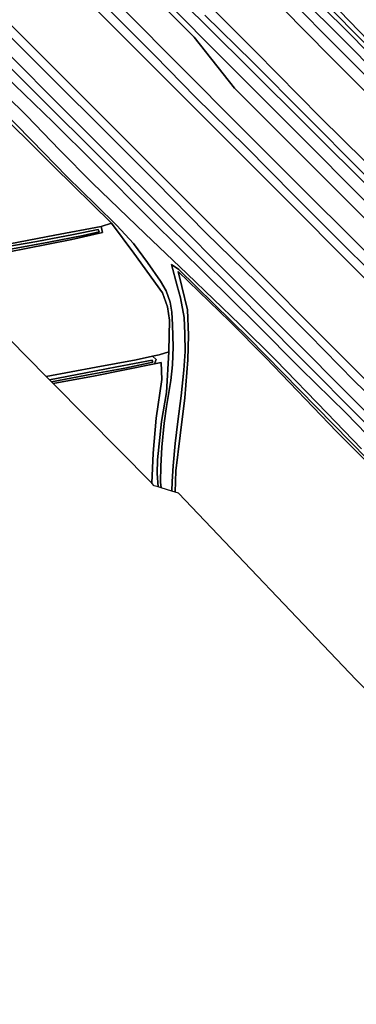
# Model space of a CAD drawing. Extents: x -26035517 to 31750492, y -9237385 to 8160032.
# Tile 156 of 256: x 13560351 to 13675967, y 6875597 to 7213906. Entities that reach past the tile are written whole.
import ezdxf

# ---------------------------------------------------------------- set-up
doc = ezdxf.new("R2010")
doc.units = 0
doc.layers.add('T-25', color=7, linetype='CONTINUOUS')

msp = doc.modelspace()

# ---------------------------------------------------------------- linework, layer by layer
at = {"layer": 'T-25', "color": 9}
for points in [[(13760080, 7064287, 6627), (13736354, 7088059, 6630), (13713150, 7111237, 6617), (13692872, 7131612, 6583), (13674268, 7150159, 6563), (13650566, 7173838, 6537), (13634122, 7190334, 6530), (13620244, 7207918, 6533), (13592892, 7235275, 6523), (13592023, 7236129, 6522), (13583366, 7244633, 6507), (13565827, 7258615, 6567), (13543158, 7281318, 6547), (13515085, 7309627, 6520), (13486390, 7338453, 6510)], [(13480720, 7332946, 6550), (13496151, 7317687, 6507), (13515996, 7297733, 6443), (13538709, 7274789, 6473), (13557665, 7255808, 6453), (13576822, 7236664, 6500), (13596929, 7216565, 6493), (13615224, 7198150, 6473), (13636785, 7176554, 6467), (13655639, 7157636, 6470), (13677458, 7135966, 6470), (13696138, 7117293, 6460), (13716409, 7096907, 6497), (13733202, 7080114, 6503), (13755328, 7058100, 6507)], [(13747414, 7056176, 4837), (13715803, 7087885, 4837), (13689045, 7114693, 4853), (13654629, 7149323, 4863), (13624615, 7179367, 4863), (13595865, 7208097, 4867), (13570104, 7233916, 4870), (13546689, 7257564, 4873), (13519240, 7284969, 4873), (13494574, 7309622, 4873), (13475883, 7328248, 4873)], [(13458445, 7311310, 4867), (13482396, 7287255, 4863), (13506089, 7263469, 4857), (13533976, 7235499, 4850), (13555928, 7213558, 4843), (13583420, 7186018, 4843), (13609932, 7159473, 4843), (13638736, 7130679, 4853), (13666954, 7102349, 4860), (13695054, 7074274, 4863), (13731364, 7038078, 4863)], [(13452927, 7305950, 6240), (13485343, 7273216, 6240), (13508028, 7250765, 6247), (13530559, 7228123, 6243), (13551633, 7207119, 6313), (13570267, 7188336, 6223), (13589977, 7168670, 6170), (13611274, 7147404, 6210), (13634260, 7124283, 6193), (13652970, 7105509, 6200), (13674777, 7083655, 6217), (13699473, 7058803, 6227), (13723765, 7034407, 6283)], [(13450738, 7303825, 6230), (13472059, 7282415, 6177), (13492286, 7261935, 6233), (13514819, 7239587, 6227), (13539540, 7214848, 6313), (13566981, 7187547, 6270), (13588550, 7166145, 6123), (13608307, 7146315, 6220), (13634129, 7120606, 6220), (13656284, 7098351, 6243), (13678959, 7075393, 6273), (13701160, 7053086, 6270), (13721884, 7032323, 6297)], [(13901469, 6938949, 6250), (13894240, 6943942, 6247), (13886280, 6950453, 6243), (13878304, 6957653, 6277), (13873006, 6962825, 6303), (13863656, 6972126, 6283), (13848709, 6987234, 6257), (13835184, 7000727, 6260), (13820031, 7016101, 6220), (13800242, 7035945, 6220), (13784523, 7051658, 6227), (13768107, 7068161, 6140), (13753213, 7083160, 6127), (13726056, 7109962, 6133), (13699989, 7136293, 6077), (13680846, 7155748, 6123), (13660475, 7176056, 6130), (13638250, 7198126, 6120), (13615508, 7220889, 6103), (13597038, 7239236, 6103), (13579622, 7256860, 6083), (13565237, 7271072, 6097), (13551393, 7285005, 6103)], [(13551393, 7285005, 6103), (13565237, 7271072, 6097), (13579622, 7256860, 6083), (13597038, 7239236, 6103), (13615508, 7220889, 6103), (13638250, 7198126, 6120), (13660475, 7176056, 6130), (13680846, 7155748, 6123), (13699989, 7136293, 6077), (13726056, 7109962, 6133), (13753213, 7083160, 6127), (13768107, 7068161, 6140), (13784523, 7051658, 6227), (13800242, 7035945, 6220), (13820031, 7016101, 6220), (13835184, 7000727, 6260), (13848709, 6987234, 6257), (13863656, 6972126, 6283), (13873006, 6962825, 6303), (13878304, 6957653, 6277), (13886280, 6950453, 6243), (13894240, 6943942, 6247), (13901469, 6938949, 6250)], [(13917718, 6948831, 4253), (13899271, 6959792, 4253), (13883069, 6969522, 4253), (13867363, 6979289, 4247), (13859671, 6985144, 4230), (13845549, 6998611, 4230), (13827799, 7016545, 4230), (13808040, 7036102, 4223), (13790041, 7054104, 4213), (13770992, 7073310, 4183), (13759526, 7085143, 4183), (13734769, 7109684, 4190), (13714153, 7130460, 4187), (13693967, 7150416, 4187), (13663701, 7180304, 4180), (13641309, 7202928, 4167), (13618080, 7226370, 4150), (13596279, 7248461, 4143), (13571968, 7272744, 4130), (13559728, 7285098, 4140)], [(13559728, 7285098, 4140), (13571968, 7272744, 4130), (13596279, 7248461, 4143), (13618080, 7226370, 4150), (13641309, 7202928, 4167), (13663701, 7180304, 4180), (13693967, 7150416, 4187), (13714153, 7130460, 4187), (13734769, 7109684, 4190), (13759526, 7085143, 4183), (13770992, 7073310, 4183), (13790041, 7054104, 4213), (13808040, 7036102, 4223), (13827799, 7016545, 4230), (13845549, 6998611, 4230), (13859671, 6985144, 4230), (13867363, 6979289, 4247), (13883069, 6969522, 4253), (13899271, 6959792, 4253), (13917718, 6948831, 4253)], [(13559728, 7285098, 4140), (13571968, 7272744, 4130), (13596279, 7248461, 4143), (13618080, 7226370, 4150), (13641309, 7202928, 4167), (13663701, 7180304, 4180), (13693967, 7150416, 4187), (13714153, 7130460, 4187), (13734769, 7109684, 4190), (13759526, 7085143, 4183), (13770992, 7073310, 4183), (13790041, 7054104, 4213), (13808040, 7036102, 4223), (13827799, 7016545, 4230), (13845549, 6998611, 4230), (13859671, 6985144, 4230), (13858651, 6983241, 5320), (13864212, 6979026, 5283), (13874811, 6972271, 5240), (13894831, 6960153, 5233), (13910529, 6950532, 5240)], [(13545913, 7262679, 6370), (13568886, 7239820, 6430), (13591099, 7217348, 6410), (13606763, 7201623, 6400), (13620782, 7187270, 6373), (13638064, 7170329, 6373), (13654677, 7153445, 6363), (13671028, 7137165, 6387), (13690435, 7117836, 6373), (13706035, 7101989, 6377), (13722705, 7085109, 6343), (13735237, 7072402, 6323), (13748831, 7058570, 6320), (13760346, 7047390, 6543), (13771563, 7036282, 6530), (13789993, 7017814, 6550), (13805374, 7002259, 6563), (13823322, 6984459, 6607), (13838405, 6969022, 6613), (13855783, 6951623, 6620), (13870249, 6937393, 6623), (13887607, 6920240, 6607), (13901293, 6906235, 6547), (13920434, 6887290, 6587)], [(13920434, 6887290, 6587), (13901293, 6906235, 6547), (13887607, 6920240, 6607), (13870249, 6937393, 6623), (13855783, 6951623, 6620), (13838405, 6969022, 6613), (13823322, 6984459, 6607), (13805374, 7002259, 6563), (13789993, 7017814, 6550), (13771563, 7036282, 6530), (13760346, 7047390, 6543), (13748831, 7058570, 6320), (13735237, 7072402, 6323), (13722705, 7085109, 6343), (13706035, 7101989, 6377), (13690435, 7117836, 6373), (13671028, 7137165, 6387), (13654677, 7153445, 6363), (13638064, 7170329, 6373), (13620782, 7187270, 6373), (13606763, 7201623, 6400), (13591099, 7217348, 6410), (13568886, 7239820, 6430), (13545913, 7262679, 6370)], [(13545913, 7262679, 6370), (13568886, 7239820, 6430), (13591099, 7217348, 6410), (13606763, 7201623, 6400), (13620782, 7187270, 6373), (13638064, 7170329, 6373), (13654677, 7153445, 6363), (13671028, 7137165, 6387), (13690435, 7117836, 6373), (13706035, 7101989, 6377), (13722705, 7085109, 6343), (13735237, 7072402, 6323), (13748831, 7058570, 6320), (13760346, 7047390, 6543), (13771563, 7036282, 6530), (13789993, 7017814, 6550), (13805374, 7002259, 6563), (13823322, 6984459, 6607), (13838405, 6969022, 6613), (13855783, 6951623, 6620), (13870249, 6937393, 6623), (13887607, 6920240, 6607), (13901293, 6906235, 6547), (13920434, 6887290, 6587)], [(13931019, 6872246, 4917), (13913041, 6890135, 4927), (13889383, 6913943, 4927), (13868934, 6934284, 4933), (13849540, 6953803, 4933), (13827141, 6976219, 4940), (13803202, 7000255, 4937), (13782408, 7020944, 4937), (13764031, 7039587, 4947), (13747414, 7056176, 4837), (13715803, 7087885, 4837), (13689045, 7114693, 4853), (13654629, 7149323, 4863), (13624615, 7179367, 4863), (13595865, 7208097, 4867), (13570104, 7233916, 4870), (13546689, 7257564, 4873)], [(13931019, 6872246, 4917), (13913041, 6890135, 4927), (13889383, 6913943, 4927), (13868934, 6934284, 4933), (13849540, 6953803, 4933), (13827141, 6976219, 4940), (13803202, 7000255, 4937), (13782408, 7020944, 4937), (13764031, 7039587, 4947), (13747414, 7056176, 4837), (13715803, 7087885, 4837), (13689045, 7114693, 4853), (13654629, 7149323, 4863), (13624615, 7179367, 4863), (13595865, 7208097, 4867), (13570104, 7233916, 4870), (13546689, 7257564, 4873)], [(13570104, 7233916, 4870), (13595865, 7208097, 4867), (13624615, 7179367, 4863), (13654629, 7149323, 4863), (13689045, 7114693, 4853)], [(13692872, 7131612, 6583), (13674268, 7150159, 6563), (13650566, 7173838, 6537), (13634122, 7190334, 6530), (13620244, 7207918, 6533), (13592892, 7235275, 6523)], [(13592892, 7235275, 6523), (13620244, 7207918, 6533), (13634122, 7190334, 6530), (13650566, 7173838, 6537), (13674268, 7150159, 6563), (13692872, 7131612, 6583)], [(13653158, 7229390, 4650), (13671902, 7210909, 4603), (13690210, 7192371, 4613), (13707419, 7174960, 4630), (13729665, 7152385, 4740), (13748586, 7133388, 4757), (13769120, 7112970, 4717), (13785786, 7095806, 4700), (13800700, 7080671, 4813), (13815292, 7065824, 4790), (13831572, 7049607, 4733), (13848676, 7032724, 4693), (13868758, 7012434, 4740), (13876158, 7005332, 4750), (13879733, 7002410, 4760), (13884144, 6999427, 4770), (13893301, 6993565, 4773), (13915089, 6980630, 4770)], [(13915089, 6980630, 4770), (13893301, 6993565, 4773), (13884144, 6999427, 4770), (13879733, 7002410, 4760), (13876158, 7005332, 4750), (13868758, 7012434, 4740), (13848676, 7032724, 4693), (13831572, 7049607, 4733), (13815292, 7065824, 4790), (13800700, 7080671, 4813), (13785786, 7095806, 4700), (13769120, 7112970, 4717), (13748586, 7133388, 4757), (13729665, 7152385, 4740), (13707419, 7174960, 4630), (13690210, 7192371, 4613), (13671902, 7210909, 4603), (13653158, 7229390, 4650)], [(13653158, 7229390, 4650), (13671902, 7210909, 4603), (13690210, 7192371, 4613), (13707419, 7174960, 4630), (13729665, 7152385, 4740), (13748586, 7133388, 4757), (13769120, 7112970, 4717), (13785786, 7095806, 4700), (13800700, 7080671, 4813), (13815292, 7065824, 4790), (13831572, 7049607, 4733), (13848676, 7032724, 4693), (13868758, 7012434, 4740), (13876158, 7005332, 4750), (13879733, 7002410, 4760), (13884144, 6999427, 4770), (13893301, 6993565, 4773), (13915089, 6980630, 4770)], [(13917620, 6976548, 6057), (13897047, 6988801, 6063), (13882126, 6997879, 6053), (13876681, 7001531, 6070), (13872371, 7005479, 6083), (13866108, 7011291, 6083), (13845861, 7031997, 6163), (13819863, 7058183, 6153), (13799531, 7078626, 6237), (13784298, 7093645, 6223), (13764001, 7114169, 6230), (13746761, 7131373, 6150), (13728864, 7149297, 6077), (13705902, 7172455, 6163), (13690818, 7187530, 6047), (13673013, 7205478, 6170), (13655183, 7223420, 6217)], [(13917620, 6976548, 6057), (13897047, 6988801, 6063), (13882126, 6997879, 6053), (13876681, 7001531, 6070), (13872371, 7005479, 6083), (13866108, 7011291, 6083), (13845861, 7031997, 6163), (13819863, 7058183, 6153), (13799531, 7078626, 6237), (13784298, 7093645, 6223), (13764001, 7114169, 6230), (13746761, 7131373, 6150), (13728864, 7149297, 6077), (13705902, 7172455, 6163), (13690818, 7187530, 6047), (13673013, 7205478, 6170), (13655183, 7223420, 6217)], [(13655183, 7223420, 6217), (13673013, 7205478, 6170), (13690818, 7187530, 6047), (13705902, 7172455, 6163), (13728864, 7149297, 6077), (13746761, 7131373, 6150), (13764001, 7114169, 6230), (13784298, 7093645, 6223), (13799531, 7078626, 6237), (13819863, 7058183, 6153), (13845861, 7031997, 6163), (13866108, 7011291, 6083), (13872371, 7005479, 6083), (13876681, 7001531, 6070), (13882126, 6997879, 6053), (13897047, 6988801, 6063), (13917620, 6976548, 6057)], [(13608452, 7222418, 6230), (13632705, 7197935, 6243), (13656460, 7174210, 6217), (13678697, 7151928, 6210)], [(13903159, 6932799, 6287), (13895456, 6937857, 6270), (13888485, 6943207, 6257), (13882326, 6948510, 6293), (13874716, 6955378, 6320), (13868156, 6962018, 6323), (13863002, 6967229, 6315), (13862516, 6967720, 6314), (13853562, 6976771, 6300), (13843192, 6987240, 6333), (13827792, 7002524, 6323), (13813153, 7017278, 6290), (13796662, 7033727, 6280), (13778085, 7052239, 6273), (13760205, 7070282, 6310), (13743057, 7087502, 6307), (13719856, 7110715, 6217), (13701759, 7129002, 6217), (13678697, 7151928, 6210), (13656460, 7174210, 6217), (13632705, 7197935, 6243), (13608452, 7222418, 6230)], [(13917794, 6972030, 6253), (13898999, 6983379, 6243), (13886855, 6990669, 6167), (13877889, 6995736, 6203), (13873260, 6999272, 6193), (13865487, 7006776, 6193), (13854358, 7018404, 6203), (13842377, 7030517, 6187), (13825428, 7047741, 6147), (13812209, 7061153, 6147), (13798672, 7074726, 6193), (13784044, 7089338, 6147), (13784044, 7089338, 6147), (13766379, 7107152, 6180), (13747725, 7125902, 6150), (13731701, 7141960, 6133), (13717144, 7156478, 6080), (13699665, 7174111, 6073), (13684687, 7189149, 6067), (13669538, 7204324, 6060), (13653150, 7220953, 6130)], [(13653150, 7220953, 6130), (13669538, 7204324, 6060), (13684687, 7189149, 6067), (13699665, 7174111, 6073), (13717144, 7156478, 6080), (13731701, 7141960, 6133), (13747725, 7125902, 6150), (13766379, 7107152, 6180), (13784044, 7089338, 6147), (13798672, 7074726, 6193), (13812209, 7061153, 6147), (13825428, 7047741, 6147), (13842377, 7030517, 6187), (13854358, 7018404, 6203), (13865487, 7006776, 6193), (13873260, 6999272, 6193), (13877889, 6995736, 6203), (13886855, 6990669, 6167), (13898999, 6983379, 6243), (13917794, 6972030, 6253)], [(13653150, 7220953, 6130), (13669538, 7204324, 6060), (13684687, 7189149, 6067), (13699665, 7174111, 6073), (13717144, 7156478, 6080), (13731701, 7141960, 6133), (13747725, 7125902, 6150), (13766379, 7107152, 6180), (13784044, 7089338, 6147), (13798672, 7074726, 6193), (13812209, 7061153, 6147), (13825428, 7047741, 6147), (13842377, 7030517, 6187), (13854358, 7018404, 6203), (13865487, 7006776, 6193), (13873260, 6999272, 6193), (13877889, 6995736, 6203), (13886855, 6990669, 6167), (13898999, 6983379, 6243), (13917794, 6972030, 6253)], [(13596929, 7216565, 6493), (13615224, 7198150, 6473), (13636785, 7176554, 6467), (13655639, 7157636, 6470), (13677458, 7135966, 6470)], [(13677458, 7135966, 6470), (13655639, 7157636, 6470), (13636785, 7176554, 6467), (13615224, 7198150, 6473), (13596929, 7216565, 6493)], [(13650655, 7217810, 4220), (13666996, 7201292, 4240), (13687485, 7180752, 4230), (13707793, 7160351, 4217), (13728925, 7139087, 4207), (13747038, 7120806, 4193), (13766469, 7101524, 4183), (13782871, 7084852, 4183), (13791482, 7076353, 4250), (13802566, 7065174, 4250), (13817061, 7050530, 4243), (13832900, 7034523, 4247), (13848008, 7019261, 4243), (13861997, 7005154, 4233), (13870345, 6997162, 4237), (13877835, 6991481, 4293), (13885434, 6986725, 4293), (13893083, 6982355, 4293), (13916375, 6968204, 4260)], [(13916375, 6968204, 4260), (13893083, 6982355, 4293), (13885434, 6986725, 4293), (13877835, 6991481, 4293), (13870345, 6997162, 4237), (13861997, 7005154, 4233), (13848008, 7019261, 4243), (13832900, 7034523, 4247), (13817061, 7050530, 4243), (13802566, 7065174, 4250), (13791482, 7076353, 4250), (13782871, 7084852, 4183), (13766469, 7101524, 4183), (13747038, 7120806, 4193), (13728925, 7139087, 4207), (13707793, 7160351, 4217), (13687485, 7180752, 4230), (13666996, 7201292, 4240), (13650655, 7217810, 4220)], [(13907723, 6976317, 5257), (13889617, 6987118, 5260), (13880029, 6992852, 5300), (13876185, 6995390, 5307), (13872076, 6998486, 5313), (13870345, 6997162, 4237), (13870345, 6997162, 4237), (13861997, 7005154, 4233), (13848008, 7019261, 4243), (13832900, 7034523, 4247), (13817061, 7050530, 4243), (13802566, 7065174, 4250), (13791482, 7076353, 4250), (13782871, 7084852, 4183), (13766469, 7101524, 4183), (13747038, 7120806, 4193), (13728925, 7139087, 4207), (13707793, 7160351, 4217), (13687485, 7180752, 4230), (13666996, 7201292, 4240), (13650655, 7217810, 4220)], [(13667634, 7217155, 4620), (13686127, 7198498, 4603), (13704155, 7180540, 4563), (13717928, 7166245, 4603), (13736464, 7147840, 4727), (13752184, 7131995, 4770), (13768979, 7115110, 4703), (13789503, 7094199, 4753), (13812385, 7071486, 4853), (13833074, 7050413, 4843), (13854015, 7029486, 4703), (13867327, 7016138, 4677), (13874757, 7008662, 4670), (13878460, 7005488, 4653), (13891869, 6996782, 4647), (13907753, 6987177, 4787)], [(13907753, 6987177, 4787), (13891869, 6996782, 4647), (13878460, 7005488, 4653), (13874757, 7008662, 4670), (13867327, 7016138, 4677), (13854015, 7029486, 4703), (13833074, 7050413, 4843), (13812385, 7071486, 4853), (13789503, 7094199, 4753), (13768979, 7115110, 4703), (13752184, 7131995, 4770), (13736464, 7147840, 4727), (13717928, 7166245, 4603), (13704155, 7180540, 4563), (13686127, 7198498, 4603), (13667634, 7217155, 4620)], [(13907753, 6987177, 4787), (13891869, 6996782, 4647), (13878460, 7005488, 4653), (13874757, 7008662, 4670), (13867327, 7016138, 4677), (13854015, 7029486, 4703), (13833074, 7050413, 4843), (13812385, 7071486, 4853), (13789503, 7094199, 4753), (13768979, 7115110, 4703), (13752184, 7131995, 4770), (13736464, 7147840, 4727), (13717928, 7166245, 4603), (13704155, 7180540, 4563), (13686127, 7198498, 4603), (13667634, 7217155, 4620)], [(13909544, 6988038, 3573), (13887893, 7001571, 3573), (13879936, 7006420, 3573), (13876615, 7009169, 3573), (13867934, 7017752, 3573), (13848222, 7037726, 3573), (13817856, 7068445, 3573), (13790465, 7095797, 3413), (13760789, 7126021, 3413), (13746515, 7140247, 3410), (13727184, 7159265, 3400), (13707691, 7179100, 3380), (13690167, 7196363, 3380), (13670254, 7216869, 3380)], [(13670254, 7216869, 3380), (13690167, 7196363, 3380), (13707691, 7179100, 3380), (13727184, 7159265, 3400), (13746515, 7140247, 3410), (13760789, 7126021, 3413), (13790465, 7095797, 3413), (13817856, 7068445, 3573), (13848222, 7037726, 3573), (13867934, 7017752, 3573), (13876615, 7009169, 3573), (13879936, 7006420, 3573), (13887893, 7001571, 3573), (13909544, 6988038, 3573)], [(13670254, 7216869, 3380), (13690167, 7196363, 3380), (13707691, 7179100, 3380), (13727184, 7159265, 3400), (13746515, 7140247, 3410), (13760789, 7126021, 3413), (13790465, 7095797, 3413), (13817856, 7068445, 3573), (13848222, 7037726, 3573), (13867934, 7017752, 3573), (13876615, 7009169, 3573), (13879936, 7006420, 3573), (13887893, 7001571, 3573), (13909544, 6988038, 3573)], [(13678959, 7075393, 6273), (13656284, 7098351, 6243), (13634129, 7120606, 6220), (13608307, 7146315, 6220), (13588550, 7166145, 6123), (13566981, 7187547, 6270), (13539540, 7214848, 6313)], [(13539540, 7214848, 6313), (13566981, 7187547, 6270), (13588550, 7166145, 6123), (13608307, 7146315, 6220), (13634129, 7120606, 6220), (13656284, 7098351, 6243), (13678959, 7075393, 6273), (13701160, 7053086, 6270), (13721884, 7032323, 6297), (13743052, 7011165, 6317), (13764936, 6989171, 6380), (13800726, 6952925, 6393), (13821637, 6932147, 6430), (13842837, 6910913, 6440), (13860556, 6892893, 6347), (13883277, 6870197, 6227)], [(13555928, 7213558, 4843), (13583420, 7186018, 4843), (13609932, 7159473, 4843), (13638736, 7130679, 4853), (13666954, 7102349, 4860), (13695054, 7074274, 4863), (13731364, 7038078, 4863), (13756328, 7013003, 4847), (13777668, 6991589, 4863), (13795494, 6973864, 4883), (13817977, 6951261, 4887), (13837549, 6931841, 4880), (13859000, 6910335, 4883), (13880377, 6888963, 4883), (13903190, 6866276, 4890), (13924817, 6844574, 4897), (13950996, 6818283, 4907), (13974499, 6794789, 4910), (13999886, 6769299, 4890), (14022136, 6747042, 4890), (14040858, 6728166, 4890), (14062151, 6707024, 4890), (14080133, 6689067, 4890)], [(13555928, 7213558, 4843), (13583420, 7186018, 4843), (13609932, 7159473, 4843), (13638736, 7130679, 4853), (13666954, 7102349, 4860), (13695054, 7074274, 4863), (13731364, 7038078, 4863), (13756328, 7013003, 4847), (13777668, 6991589, 4863), (13795494, 6973864, 4883), (13817977, 6951261, 4887), (13837549, 6931841, 4880), (13859000, 6910335, 4883), (13880377, 6888963, 4883), (13903190, 6866276, 4890), (13924817, 6844574, 4897), (13950996, 6818283, 4907), (13974499, 6794789, 4910), (13999886, 6769299, 4890), (14022136, 6747042, 4890), (14040858, 6728166, 4890), (14062151, 6707024, 4890), (14080133, 6689067, 4890)], [(13695054, 7074274, 4863), (13666954, 7102349, 4860), (13638736, 7130679, 4853), (13609932, 7159473, 4843), (13583420, 7186018, 4843), (13555928, 7213558, 4843)], [(13909249, 6949892, 6083), (13895748, 6958078, 6093), (13881902, 6966336, 6057), (13868748, 6974002, 6090), (13861575, 6978991, 6150), (13856475, 6983526, 6157), (13848132, 6991533, 6140), (13837691, 7002139, 6133), (13826529, 7013314, 6130), (13810786, 7028838, 6117), (13796769, 7042661, 6097), (13782166, 7057210, 6113), (13767140, 7072366, 6060), (13767140, 7072366, 6060), (13753152, 7086094, 6043), (13733568, 7106022, 6073), (13715525, 7124144, 5963), (13695818, 7143716, 5970), (13677838, 7161586, 6000), (13658488, 7181082, 6017), (13640279, 7199381, 6053), (13623968, 7215518, 6037)], [(13909249, 6949892, 6083), (13895748, 6958078, 6093), (13881902, 6966336, 6057), (13868748, 6974002, 6090), (13861575, 6978991, 6150), (13856475, 6983526, 6157), (13848132, 6991533, 6140), (13837691, 7002139, 6133), (13826529, 7013314, 6130), (13810786, 7028838, 6117), (13796769, 7042661, 6097), (13782166, 7057210, 6113), (13767140, 7072366, 6060), (13767140, 7072366, 6060), (13753152, 7086094, 6043), (13733568, 7106022, 6073), (13715525, 7124144, 5963), (13695818, 7143716, 5970), (13677838, 7161586, 6000), (13658488, 7181082, 6017), (13640279, 7199381, 6053), (13623968, 7215518, 6037)], [(13623968, 7215518, 6037), (13640279, 7199381, 6053), (13658488, 7181082, 6017), (13677838, 7161586, 6000), (13695818, 7143716, 5970), (13715525, 7124144, 5963), (13733568, 7106022, 6073), (13753152, 7086094, 6043), (13767140, 7072366, 6060), (13782166, 7057210, 6113), (13796769, 7042661, 6097), (13810786, 7028838, 6117), (13826529, 7013314, 6130), (13837691, 7002139, 6133), (13848132, 6991533, 6140), (13856475, 6983526, 6157), (13861575, 6978991, 6150), (13868748, 6974002, 6090), (13881902, 6966336, 6057), (13895748, 6958078, 6093), (13909249, 6949892, 6083)], [(13892688, 6864872, 6357), (13878574, 6878949, 6340), (13862905, 6894738, 6337), (13843350, 6914327, 6457), (13822345, 6934992, 6367), (13800909, 6956798, 6273), (13775392, 6982561, 6283), (13752072, 7005880, 6307), (13723765, 7034407, 6283), (13723765, 7034407, 6283), (13699473, 7058803, 6227), (13674777, 7083655, 6217), (13652970, 7105509, 6200), (13634260, 7124283, 6193), (13611274, 7147404, 6210), (13589977, 7168670, 6170), (13570267, 7188336, 6223), (13551633, 7207119, 6313)], [(13551633, 7207119, 6313), (13570267, 7188336, 6223), (13589977, 7168670, 6170), (13611274, 7147404, 6210), (13634260, 7124283, 6193), (13652970, 7105509, 6200), (13674777, 7083655, 6217), (13699473, 7058803, 6227)], [(13556211, 7209094, 5983), (13572397, 7192798, 5990), (13589350, 7175899, 5903), (13607066, 7158228, 5867), (13624249, 7140652, 5987), (13641758, 7123582, 5950), (13659829, 7105618, 5963), (13675282, 7089814, 5967), (13695632, 7070072, 5867), (13715745, 7050379, 5843), (13729133, 7037542, 5800), (13749102, 7017311, 5970), (13766813, 6999378, 6023), (13782760, 6983296, 5973), (13797475, 6968569, 5987), (13811704, 6954133, 6087), (13828552, 6937084, 6100), (13847071, 6918217, 6183), (13868362, 6896943, 6177), (13885401, 6879905, 6147), (13906337, 6858839, 6130)], [(13906337, 6858839, 6130), (13885401, 6879905, 6147), (13868362, 6896943, 6177), (13847071, 6918217, 6183), (13828552, 6937084, 6100), (13811704, 6954133, 6087), (13797475, 6968569, 5987), (13782760, 6983296, 5973), (13766813, 6999378, 6023), (13749102, 7017311, 5970), (13729133, 7037542, 5800), (13715745, 7050379, 5843), (13695632, 7070072, 5867), (13675282, 7089814, 5967), (13659829, 7105618, 5963), (13641758, 7123582, 5950), (13624249, 7140652, 5987), (13607066, 7158228, 5867), (13589350, 7175899, 5903), (13572397, 7192798, 5990), (13556211, 7209094, 5983)], [(13906337, 6858839, 6130), (13885401, 6879905, 6147), (13868362, 6896943, 6177), (13847071, 6918217, 6183), (13828552, 6937084, 6100), (13811704, 6954133, 6087), (13797475, 6968569, 5987), (13782760, 6983296, 5973), (13766813, 6999378, 6023), (13749102, 7017311, 5970), (13729133, 7037542, 5800), (13715745, 7050379, 5843), (13695632, 7070072, 5867), (13675282, 7089814, 5967), (13659829, 7105618, 5963), (13641758, 7123582, 5950), (13624249, 7140652, 5987), (13607066, 7158228, 5867), (13589350, 7175899, 5903), (13572397, 7192798, 5990), (13556211, 7209094, 5983)], [(13677776, 7066405, 3713), (13665814, 7078774, 3713), (13648380, 7096877, 3707), (13635928, 7109175, 3700), (13617831, 7126625, 3590), (13603308, 7140396, 3237), (13585393, 7157693, 3237), (13574037, 7169145, 3237), (13562774, 7180909, 3237), (13541638, 7201593, 3237)], [(13541638, 7201593, 3237), (13562774, 7180909, 3237), (13574037, 7169145, 3237), (13585393, 7157693, 3237), (13603308, 7140396, 3237), (13617831, 7126625, 3590), (13635928, 7109175, 3700), (13648380, 7096877, 3707), (13665814, 7078774, 3713), (13677776, 7066405, 3713)], [(13677776, 7066405, 3713), (13665814, 7078774, 3713), (13648380, 7096877, 3707), (13635928, 7109175, 3700), (13617831, 7126625, 3590), (13603308, 7140396, 3237), (13585393, 7157693, 3237), (13574037, 7169145, 3237), (13562774, 7180909, 3237), (13541638, 7201593, 3237)], [(13551820, 7197952, 6247), (13571839, 7178743, 6133), (13586188, 7164543, 6050), (13605551, 7144981, 6100), (13624546, 7126195, 6117), (13641589, 7109389, 6117), (13656890, 7094000, 6113), (13672387, 7078834, 6140), (13686719, 7064064, 6123), (13702030, 7048415, 6133), (13719950, 7030486, 6170), (13743025, 7007838, 6336), (13744546, 7006345, 6347), (13763302, 6988243, 6257), (13779489, 6971881, 6257), (13806225, 6945131, 6483), (13819574, 6931001, 6470), (13831160, 6919136, 6517), (13840118, 6907840, 6403), (13848130, 6899984, 6427), (13854623, 6895311, 6383), (13864554, 6887133, 6360), (13883226, 6868614, 6220)], [(13551820, 7197952, 6247), (13571839, 7178743, 6133), (13586188, 7164543, 6050), (13605551, 7144981, 6100), (13624546, 7126195, 6117), (13641589, 7109389, 6117), (13656890, 7094000, 6113), (13672387, 7078834, 6140), (13686719, 7064064, 6123)], [(13883226, 6868614, 6220), (13864554, 6887133, 6360), (13854623, 6895311, 6383), (13848130, 6899984, 6427), (13840118, 6907840, 6403), (13831160, 6919136, 6517), (13819574, 6931001, 6470), (13806225, 6945131, 6483), (13779489, 6971881, 6257), (13763302, 6988243, 6257), (13744546, 7006345, 6347), (13743025, 7007838, 6336), (13719950, 7030486, 6170), (13702030, 7048415, 6133), (13686719, 7064064, 6123), (13672387, 7078834, 6140), (13656890, 7094000, 6113), (13641589, 7109389, 6117), (13624546, 7126195, 6117), (13605551, 7144981, 6100), (13586188, 7164543, 6050), (13571839, 7178743, 6133), (13551820, 7197952, 6247)], [(13679700, 7063014, 3613), (13639035, 7104465, 3360), (13614976, 7128058, 3237), (13612529, 7129831, 3237), (13614424, 7122493, 3237), (13615601, 7118372, 3237), (13616879, 7111564, 3237), (13617123, 7105993, 3237), (13617193, 7099941, 3237), (13616745, 7093460, 3237), (13615815, 7084639, 3237), (13614688, 7075895, 3237), (13613801, 7068240, 3237), (13613096, 7060655, 3237), (13612738, 7055182, 3237), (13612624, 7051916, 3237), (13608970, 7053038, 3237), (13608738, 7054995, 3153), (13608807, 7060541, 3153), (13609163, 7067054, 3153), (13610009, 7075292, 3153), (13610750, 7080964, 3153), (13612287, 7089926, 3150), (13612866, 7095367, 3137), (13613007, 7101461, 3127), (13612852, 7109113, 3127), (13612599, 7113425, 3120), (13612039, 7116901, 3120), (13610688, 7120751, 3117), (13608748, 7124117, 3117), (13604236, 7130442, 3117), (13599466, 7136980, 3117), (13593738, 7143159, 3117), (13586516, 7150331, 3117), (13576677, 7159915, 3117), (13564407, 7172482, 3117), (13547935, 7189220, 3117)], [(13547935, 7189220, 3117), (13564407, 7172482, 3117), (13576677, 7159915, 3117), (13586516, 7150331, 3117), (13593738, 7143159, 3117), (13599466, 7136980, 3117), (13604236, 7130442, 3117), (13608748, 7124117, 3117), (13610688, 7120751, 3117), (13612039, 7116901, 3120), (13612599, 7113425, 3120), (13612852, 7109113, 3127), (13613007, 7101461, 3127), (13612866, 7095367, 3137), (13612287, 7089926, 3150), (13610750, 7080964, 3153), (13610009, 7075292, 3153), (13609163, 7067054, 3153), (13608807, 7060541, 3153), (13608738, 7054995, 3153), (13608970, 7053038, 3237), (13607966, 7053346, 3873), (13607610, 7057980, 3930), (13607733, 7062732, 3940), (13609035, 7075902, 3967), (13610818, 7085798, 3960), (13611611, 7099786, 3970), (13611623, 7099996, 3970), (13611787, 7110611, 3933), (13611143, 7115264, 3933), (13609353, 7120059, 3990), (13599574, 7133734, 3957), (13591855, 7143988, 3880), (13572070, 7163420, 3903), (13549255, 7186082, 3827)], [(13547935, 7189220, 3117), (13564407, 7172482, 3117), (13576677, 7159915, 3117), (13586516, 7150331, 3117), (13593738, 7143159, 3117), (13599466, 7136980, 3117), (13604236, 7130442, 3117), (13608748, 7124117, 3117), (13610688, 7120751, 3117), (13612039, 7116901, 3120), (13612599, 7113425, 3120), (13612852, 7109113, 3127), (13613007, 7101461, 3127), (13612866, 7095367, 3137), (13612287, 7089926, 3150), (13610750, 7080964, 3153), (13610009, 7075292, 3153), (13609163, 7067054, 3153), (13608807, 7060541, 3153), (13608738, 7054995, 3153), (13608970, 7053038, 3237), (13607966, 7053346, 3873), (13607610, 7057980, 3930), (13607733, 7062732, 3940), (13609035, 7075902, 3967), (13610818, 7085798, 3960), (13611611, 7099786, 3970), (13611623, 7099996, 3970), (13611787, 7110611, 3933), (13611143, 7115264, 3933), (13609353, 7120059, 3990), (13599574, 7133734, 3957), (13591855, 7143988, 3880), (13572070, 7163420, 3903), (13549255, 7186082, 3827)], [(13549255, 7186082, 3827), (13572070, 7163420, 3903), (13591855, 7143988, 3880), (13588301, 7142896, 3860), (13572392, 7139847, 3860), (13553985, 7136332, 3897)], [(13682137, 7059414, 4133), (13669330, 7072245, 4057), (13644892, 7097755, 3973), (13632504, 7110170, 3973), (13614752, 7127408, 3993), (13616089, 7122210, 3953), (13617990, 7114228, 3923), (13618353, 7105464, 3960), (13618157, 7097020, 4067), (13617041, 7084003, 4103), (13615421, 7071074, 4077), (13614021, 7058938, 4067), (13613717, 7051580, 4057), (13612624, 7051916, 3237), (13612624, 7051916, 3237), (13612738, 7055182, 3237), (13613096, 7060655, 3237), (13613801, 7068240, 3237), (13614688, 7075895, 3237), (13615815, 7084639, 3237), (13616745, 7093460, 3237), (13617193, 7099941, 3237), (13617123, 7105993, 3237), (13616879, 7111564, 3237), (13615601, 7118372, 3237), (13614424, 7122493, 3237), (13612529, 7129831, 3237), (13614976, 7128058, 3237), (13639035, 7104465, 3360), (13679700, 7063014, 3613)], [(13682137, 7059414, 4133), (13669330, 7072245, 4057), (13644892, 7097755, 3973), (13632504, 7110170, 3973), (13614752, 7127408, 3993), (13616089, 7122210, 3953), (13617990, 7114228, 3923), (13618353, 7105464, 3960), (13618157, 7097020, 4067), (13617041, 7084003, 4103), (13615421, 7071074, 4077), (13614021, 7058938, 4067), (13613717, 7051580, 4057), (13612624, 7051916, 3237), (13612624, 7051916, 3237), (13612738, 7055182, 3237), (13613096, 7060655, 3237), (13613801, 7068240, 3237), (13614688, 7075895, 3237), (13615815, 7084639, 3237), (13616745, 7093460, 3237), (13617193, 7099941, 3237), (13617123, 7105993, 3237), (13616879, 7111564, 3237), (13615601, 7118372, 3237), (13614424, 7122493, 3237), (13612529, 7129831, 3237), (13614976, 7128058, 3237), (13639035, 7104465, 3360), (13679700, 7063014, 3613)], [(13608217, 7098704, 4073), (13611611, 7099786, 3970)]]:
    msp.add_polyline3d(points, dxfattribs=at)
for points in [[(13529469, 7131899, 3847), (13540024, 7133664, 3867), (13553985, 7136332, 3897), (13572392, 7139847, 3860), (13588301, 7142896, 3860), (13588809, 7140765, 3857), (13578231, 7138376, 3773), (13562051, 7135222, 3773), (13543063, 7131486, 3723), (13531903, 7129432, 3743), (13531169, 7130176, 3253), (13543968, 7132444, 3253), (13557919, 7135223, 3247), (13570401, 7137514, 3250), (13582190, 7139810, 3267), (13587695, 7140984, 3283), (13587273, 7141792, 3283), (13578822, 7140121, 3317), (13566227, 7137688, 3323), (13551521, 7135189, 3327), (13541594, 7133177, 3327), (13530412, 7130943, 3327), (13529469, 7131899, 3847)], [(13529469, 7131899, 3847), (13540024, 7133664, 3867), (13553985, 7136332, 3897), (13572392, 7139847, 3860), (13588301, 7142896, 3860), (13588809, 7140765, 3857), (13578231, 7138376, 3773), (13562051, 7135222, 3773), (13543063, 7131486, 3723), (13531903, 7129432, 3743), (13531169, 7130176, 3253), (13543968, 7132444, 3253), (13557919, 7135223, 3247), (13570401, 7137514, 3250), (13582190, 7139810, 3267), (13587695, 7140984, 3283), (13587273, 7141792, 3283), (13578822, 7140121, 3317), (13566227, 7137688, 3323), (13551521, 7135189, 3327), (13541594, 7133177, 3327), (13530412, 7130943, 3327), (13529469, 7131899, 3847)], [(13530412, 7130943, 3327), (13541594, 7133177, 3327), (13551521, 7135189, 3327), (13566227, 7137688, 3323), (13578822, 7140121, 3317), (13587273, 7141792, 3283), (13587695, 7140984, 3283), (13582190, 7139810, 3267), (13570401, 7137514, 3250), (13557919, 7135223, 3247), (13543968, 7132444, 3253), (13531169, 7130176, 3253), (13530412, 7130943, 3327)], [(13569482, 7091361, 4083), (13531903, 7129432, 3743), (13543063, 7131486, 3723), (13562051, 7135222, 3773), (13578231, 7138376, 3773), (13588809, 7140765, 3857), (13588301, 7142896, 3860), (13591855, 7143988, 3880), (13599574, 7133734, 3957), (13609353, 7120059, 3990), (13611143, 7115264, 3933), (13611787, 7110611, 3933), (13611623, 7099996, 3970), (13611611, 7099786, 3970), (13608217, 7098704, 4073), (13606008, 7098239, 4064), (13600362, 7097051, 4040), (13586673, 7094572, 4037), (13569482, 7091361, 4083)], [(13675926, 6987112, 4403), (13614885, 7051221, 4080), (13613717, 7051580, 4057), (13614021, 7058938, 4067), (13615421, 7071074, 4077), (13617041, 7084003, 4103), (13618157, 7097020, 4067), (13618353, 7105464, 3960), (13617990, 7114228, 3923), (13616089, 7122210, 3953), (13614752, 7127408, 3993), (13632504, 7110170, 3973), (13644892, 7097755, 3973), (13669330, 7072245, 4057), (13682137, 7059414, 4133), (13697845, 7042729, 4210), (13714624, 7024225, 4247), (13736904, 7001420, 4407), (13755359, 6982466, 4423), (13767291, 6968666, 4397), (13787093, 6946693, 4360), (13771135, 6930752, 4380), (13751772, 6911002, 4380), (13675926, 6987112, 4403)], [(13569482, 7091361, 4083), (13586673, 7094572, 4037), (13600362, 7097051, 4040), (13606008, 7098239, 4064), (13607198, 7097199, 3973), (13606696, 7095675, 3929), (13586310, 7091497, 3943), (13571861, 7088951, 4123), (13571301, 7089518, 3250), (13585092, 7092057, 3250), (13596481, 7094201, 3250), (13606080, 7096192, 3250), (13605881, 7096928, 3250), (13593686, 7094628, 3250), (13583101, 7092614, 3253), (13570622, 7090207, 3253), (13569482, 7091361, 4083)], [(13569482, 7091361, 4083), (13586673, 7094572, 4037), (13600362, 7097051, 4040), (13606008, 7098239, 4064), (13607198, 7097199, 3973), (13606696, 7095675, 3929), (13586310, 7091497, 3943), (13571861, 7088951, 4123), (13571301, 7089518, 3250), (13585092, 7092057, 3250), (13596481, 7094201, 3250), (13606080, 7096192, 3250), (13605881, 7096928, 3250), (13593686, 7094628, 3250), (13583101, 7092614, 3253), (13570622, 7090207, 3253), (13569482, 7091361, 4083)], [(13605713, 7054656, 3873), (13606236, 7064963, 3873), (13607278, 7076975, 3887), (13609129, 7090283, 3913), (13608903, 7096127, 3927), (13606696, 7095675, 3929), (13607198, 7097199, 3973), (13606008, 7098239, 4064), (13608217, 7098704, 4073), (13611611, 7099786, 3970), (13610818, 7085798, 3960), (13609035, 7075902, 3967), (13607733, 7062732, 3940), (13607610, 7057980, 3930), (13607966, 7053346, 3873), (13606587, 7053770, 3963), (13605713, 7054656, 3873)], [(13570622, 7090207, 3253), (13583101, 7092614, 3253), (13593686, 7094628, 3250), (13605881, 7096928, 3250), (13606080, 7096192, 3250), (13596481, 7094201, 3250), (13585092, 7092057, 3250), (13571301, 7089518, 3250), (13570622, 7090207, 3253)], [(13571861, 7088951, 4123), (13586310, 7091497, 3943), (13606696, 7095675, 3929), (13608903, 7096127, 3927), (13609129, 7090283, 3913), (13607278, 7076975, 3887), (13606236, 7064963, 3873), (13605713, 7054656, 3873), (13571861, 7088951, 4123)]]:
    msp.add_polyline3d(points, close=True, dxfattribs=at)

doc.saveas('drawing.dxf')
